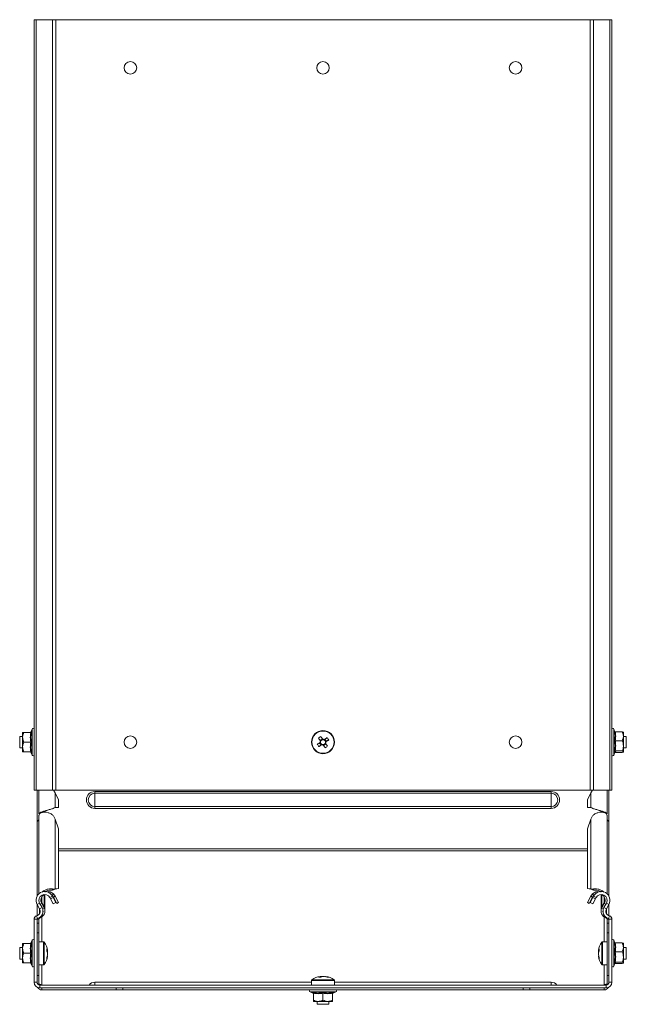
# Model space of a CAD drawing. Header units: millimetres. Extents: x -771 to 2233, y -1470 to 82.
# Tile 8 of 23: x -21 to 294, y -534 to -23. Entities that reach past the tile are written whole.
import ezdxf

# ---------------------------------------------------------------- set-up
doc = ezdxf.new("R2010")
doc.units = ezdxf.units.MM

msp = doc.modelspace()

# ---------------------------------------------------------------- linework, layer by layer
at = {"color": 7, "linetype": 'Continuous', "lineweight": 15}
for p, q in [((-13.91, -422.71), (-13.91, -22.71)), ((-13.91, -22.71), (-12.91, -22.71)), ((-12.91, -22.71), (-12.91, -422.71)), ((-12.91, -22.71), (-4.44, -22.71)), ((-4.44, -22.71), (-2.7, -22.71)), ((-2.7, -422.71), (-2.7, -22.71)), ((274.88, -22.71), (-2.7, -22.71)), ((274.88, -422.71), (274.88, -22.71)), ((274.88, -22.71), (276.62, -22.71)), ((276.62, -22.71), (285.09, -22.71)), ((285.09, -422.71), (285.09, -22.71)), ((285.09, -22.71), (286.09, -22.71)), ((286.09, -422.71), (286.09, -22.71)), ((-19.91, -392.71), (-19.91, -395.21)), ((-15.62, -392.71), (-19.31, -392.71)), ((-15.01, -390.98), (-15.55, -392.45)), ((-15.51, -392.47), (-15.52, -392.47)), ((287.69, -392.35), (287.19, -390.98)), ((287.81, -392.37), (291.49, -392.37)), ((292.09, -394.66), (292.09, -392.71)), ((-19.91, -394.71), (-21.41, -394.71)), ((-21.41, -394.71), (-21.41, -396.06)), ((-21.41, -396.06), (-21.41, -400.71)), ((-19.91, -395.21), (-19.91, -400.21)), ((-15.62, -397.71), (-19.31, -397.71)), ((134.35, -398.04), (135.15, -399.21)), ((135.76, -395.96), (134.59, -396.77)), ((136.42, -399.45), (137.59, -398.65)), ((137.83, -397.37), (137.03, -396.2)), ((287.81, -396.95), (291.49, -396.95)), ((292.09, -399.61), (292.09, -394.66)), ((293.59, -394.71), (292.09, -394.71)), ((293.59, -400.71), (293.59, -394.71)), ((-21.41, -400.71), (-19.91, -400.71)), ((-19.91, -402.71), (-19.91, -400.21)), ((-15.62, -402.71), (-19.31, -402.71)), ((-15.55, -402.96), (-15.01, -404.43)), ((-15.51, -402.95), (-15.52, -402.94)), ((287.19, -404.43), (287.71, -403.01)), ((287.69, -403.06), (287.81, -403.04)), ((287.7, -403.01), (287.7, -403.01)), ((287.81, -402.28), (291.49, -402.28)), ((287.81, -403.04), (291.49, -403.04)), ((292.09, -399.61), (292.09, -402.66)), ((292.09, -400.71), (293.59, -400.71)), ((-13.91, -422.71), (-12.91, -422.71)), ((-12.91, -422.71), (-7.64, -422.71)), ((-12.41, -438.67), (-12.41, -422.71)), ((-11.41, -422.71), (-11.41, -434.98)), ((-3.8, -422.71), (-7.64, -422.71)), ((-3.8, -422.71), (-2.7, -422.71)), ((-2.92, -424.01), (-3.8, -422.71)), ((-1.17, -427.71), (-2.92, -424.01)), ((274.88, -422.71), (-2.7, -422.71)), ((275.1, -424.01), (273.35, -427.71)), ((274.88, -422.71), (275.98, -422.71)), ((275.98, -422.71), (275.1, -424.01)), ((279.82, -422.71), (275.98, -422.71)), ((279.82, -422.71), (285.09, -422.71)), ((283.59, -434.98), (283.59, -422.71)), ((284.59, -438.67), (284.59, -422.71)), ((285.09, -422.71), (286.09, -422.71)), ((-1.17, -427.71), (-1.17, -431.62)), ((273.35, -427.71), (273.35, -431.62)), ((-8.3, -434.06), (-8.3, -433.51)), ((-6.83, -432.96), (-6.81, -432.96)), ((-2.92, -431.62), (-1.17, -431.62)), ((275.1, -431.62), (273.35, -431.62)), ((280.48, -433.51), (280.48, -434.06)), ((-12.11, -438.67), (-12.41, -438.67)), ((-12.41, -438.67), (-12.41, -439.13)), ((-12.41, -477.73), (-12.41, -439.13)), ((-11.41, -435.61), (-11.41, -476.44)), ((-2.92, -437.75), (-3.8, -436.02)), ((-1.17, -442.67), (-2.92, -437.75)), ((275.1, -437.75), (273.35, -442.67)), ((275.98, -436.02), (275.1, -437.75)), ((283.59, -476.44), (283.59, -435.61)), ((284.29, -438.67), (284.59, -438.67)), ((284.59, -438.67), (284.59, -439.13)), ((284.59, -477.73), (284.59, -439.13)), ((-1.17, -473.6), (-1.17, -442.67)), ((273.35, -473.6), (273.35, -442.67)), ((-4.49, -474.53), (-3.8, -474.01)), ((-4.49, -474.53), (-3.92, -474.29)), ((-3.95, -474.3), (-3.57, -474.16)), ((-3.8, -474.01), (-2.92, -473.91)), ((-3.8, -474.24), (-2.92, -473.91)), ((-3.8, -474.24), (-2.05, -473.93)), ((-2.92, -473.91), (-1.17, -473.6)), ((-1.17, -473.6), (-2.05, -473.93)), ((273.35, -473.6), (275.1, -473.91)), ((274.23, -473.93), (273.35, -473.6)), ((274.23, -473.93), (275.98, -474.24)), ((275.1, -473.91), (275.98, -474.01)), ((275.98, -474.24), (275.1, -473.91)), ((275.75, -474.16), (276.13, -474.3)), ((276.67, -474.53), (275.98, -474.01)), ((276.1, -474.29), (276.67, -474.53)), ((-11.41, -479.8), (-11.41, -479.71)), ((-8.3, -484.91), (-8.3, -476.8)), ((-5.43, -479), (-5.76, -478.38)), ((-5.43, -479), (-4.11, -478.3)), ((-4.02, -481.65), (-5.43, -479)), ((-5.01, -476.85), (-4.49, -477.25)), ((-4.49, -477.25), (-3.8, -476.52)), ((-4.49, -477.25), (-3.8, -478.15)), ((-4.11, -478.3), (-4.44, -477.68)), ((-4.11, -478.3), (-2.7, -480.94)), ((-3.8, -476.52), (-2.92, -477.68)), ((-3.8, -478.15), (-2.92, -477.68)), ((-3.8, -478.15), (-2.05, -481.41)), ((-2.92, -477.68), (-1.17, -480.94)), ((273.35, -480.94), (275.1, -477.68)), ((274.23, -481.41), (275.98, -478.15)), ((274.88, -480.94), (276.29, -478.3)), ((275.1, -477.68), (275.98, -476.52)), ((275.98, -478.15), (275.1, -477.68)), ((276.67, -477.25), (275.98, -476.52)), ((275.98, -478.15), (276.67, -477.25)), ((277.61, -479), (276.2, -481.65)), ((276.62, -477.68), (276.29, -478.3)), ((276.29, -478.3), (277.61, -479)), ((276.67, -477.25), (277.19, -476.85)), ((277.94, -478.38), (277.61, -479)), ((280.48, -476.8), (280.48, -484.91)), ((283.59, -479.71), (283.59, -479.8)), ((-12.41, -487.8), (-12.41, -481.86)), ((-12.38, -481.91), (-11.11, -484.3)), ((-11.06, -481.21), (-9.79, -483.59)), ((-8.71, -483.3), (-9.99, -480.83)), ((-8.71, -483.86), (-9.99, -481.48)), ((-8.96, -483.4), (-8.71, -483.3)), ((-2.7, -480.94), (-4.02, -481.65)), ((-1.17, -480.94), (-2.05, -481.41)), ((274.23, -481.41), (273.35, -480.94)), ((276.2, -481.65), (274.88, -480.94)), ((280.89, -483.3), (282.17, -480.83)), ((280.89, -483.86), (282.17, -481.48)), ((280.89, -483.3), (281.14, -483.4)), ((281.97, -483.59), (283.24, -481.21)), ((283.29, -484.3), (284.56, -481.91)), ((284.59, -487.8), (284.59, -481.86)), ((-13.91, -489.6), (-13.91, -522.3)), ((-12.41, -489.65), (-12.41, -489.57)), ((-12.41, -489.6), (-12.41, -522.3)), ((-11.41, -491.65), (-11.41, -489.65)), ((283.59, -491.65), (283.59, -489.65)), ((284.59, -489.57), (284.59, -489.65)), ((284.59, -522.3), (284.59, -489.6)), ((286.09, -522.3), (286.09, -489.6)), ((-12.41, -491.65), (-11.41, -491.65)), ((-11.41, -491.65), (-11.41, -496.65)), ((283.59, -491.65), (284.59, -491.65)), ((283.59, -496.65), (283.59, -491.65)), ((-15.01, -500.57), (-15.55, -502.04)), ((-11.41, -518.8), (-11.41, -496.65)), ((283.59, -518.8), (283.59, -496.65)), ((287.69, -501.94), (287.19, -500.57)), ((-19.91, -504.3), (-21.41, -504.3)), ((-21.41, -504.3), (-21.41, -505.65)), ((-21.41, -505.65), (-21.41, -510.3)), ((-19.91, -502.3), (-19.91, -504.8)), ((-19.91, -504.8), (-19.91, -509.8)), ((-15.62, -502.3), (-19.31, -502.3)), ((-15.51, -502.06), (-15.52, -502.06)), ((-9.08, -501.3), (-11.41, -501.3)), ((-6.92, -505.97), (-6.92, -505.78)), ((279.11, -505.95), (279.11, -505.78)), ((283.59, -501.3), (281.27, -501.3)), ((287.81, -501.96), (291.49, -501.96)), ((292.09, -504.25), (292.09, -502.3)), ((292.09, -509.2), (292.09, -504.25)), ((293.59, -504.3), (292.09, -504.3)), ((293.59, -510.3), (293.59, -504.3)), ((-21.41, -510.3), (-19.91, -510.3)), ((-19.91, -512.3), (-19.91, -509.8)), ((-15.62, -507.3), (-19.31, -507.3)), ((-6.92, -507.16), (-6.92, -506.56)), ((-6.92, -507.16), (-6.92, -508.03)), ((-6.92, -508.62), (-6.92, -508.81)), ((279.11, -506.59), (279.11, -507.13)), ((279.11, -508), (279.11, -507.13)), ((287.81, -506.54), (291.49, -506.54)), ((292.09, -509.2), (292.09, -512.25)), ((292.09, -510.3), (293.59, -510.3)), ((-15.62, -512.3), (-19.31, -512.3)), ((-15.55, -512.55), (-15.01, -514.02)), ((-15.51, -512.53), (-15.52, -512.53)), ((-11.41, -513.3), (-9.08, -513.3)), ((281.27, -513.3), (283.59, -513.3)), ((287.19, -514.02), (287.71, -512.6)), ((287.69, -512.65), (287.81, -512.63)), ((287.7, -512.6), (287.7, -512.6)), ((287.81, -511.87), (291.49, -511.87)), ((287.81, -512.63), (291.49, -512.63)), ((-11.41, -518.8), (-11.41, -523.71)), ((134.76, -519.31), (134.58, -519.31)), ((135.95, -519.31), (135.36, -519.31)), ((135.95, -519.31), (136.82, -519.31)), ((137.42, -519.31), (137.6, -519.31)), ((283.59, -523.71), (283.59, -518.8)), ((-10.91, -523.8), (283.09, -523.8)), ((-10.91, -525.3), (283.09, -525.3)), ((-9.77, -523.8), (-9.91, -523.76)), ((-9.91, -526.3), (-9.91, -525.3)), ((-9.91, -526.3), (28.63, -526.3)), ((130.09, -522.3), (17.59, -522.3)), ((32.16, -526.3), (28.63, -526.3)), ((32.16, -526.3), (240.02, -526.3)), ((130.09, -521.47), (130.09, -523.8)), ((142.09, -523.8), (142.09, -521.47)), ((254.59, -522.3), (142.09, -522.3)), ((243.56, -526.3), (240.02, -526.3)), ((243.56, -526.3), (282.09, -526.3)), ((282.09, -523.76), (281.95, -523.8)), ((282.09, -526.3), (282.09, -525.3)), ((129.36, -527.4), (130.84, -527.93)), ((130.85, -527.89), (130.85, -527.91)), ((131.09, -528.01), (131.09, -531.7)), ((136.09, -528.01), (136.09, -531.7)), ((141.09, -528.01), (141.09, -531.7)), ((141.33, -527.89), (141.33, -527.91)), ((141.34, -527.93), (142.82, -527.4)), ((131.09, -532.3), (133.59, -532.3)), ((133.09, -532.3), (133.09, -533.8)), ((133.09, -533.8), (134.45, -533.8)), ((133.59, -532.3), (138.59, -532.3)), ((134.45, -533.8), (139.09, -533.8)), ((141.09, -532.3), (138.59, -532.3)), ((139.09, -533.8), (139.09, -532.3))]:
    msp.add_line(p, q, dxfattribs=at)
at = {"color": 7, "linetype": 'Continuous', "lineweight": 0}
for p, q in [((-4.44, -422.71), (-4.44, -22.71)), ((276.62, -422.71), (276.62, -22.71)), ((-15.01, -404.43), (-15.01, -390.98)), ((287.19, -390.98), (287.19, -400.27)), ((287.19, -400.27), (287.19, -404.43)), ((-2.92, -424.01), (-2.92, -431.62)), ((17.59, -424.27), (17.59, -423.34)), ((17.59, -423.34), (254.59, -423.34)), ((254.59, -424.27), (254.59, -423.34)), ((275.1, -424.01), (275.1, -431.62)), ((17.59, -431.14), (17.59, -424.27)), ((17.59, -424.27), (254.59, -424.27)), ((254.59, -431.14), (254.59, -424.27)), ((-8.71, -433.69), (-8.71, -434.09)), ((17.59, -431.14), (254.59, -431.14)), ((17.59, -432.07), (17.59, -431.14)), ((17.59, -432.07), (254.59, -432.07)), ((254.59, -432.07), (254.59, -431.14)), ((280.89, -433.69), (280.89, -434.09)), ((-2.92, -473.91), (-2.92, -437.75)), ((275.1, -473.91), (275.1, -437.75)), ((273.35, -453.08), (-1.17, -453.08)), ((273.35, -454.14), (-1.17, -454.14)), ((-9.99, -480.83), (-9.99, -478.15)), ((-8.71, -483.3), (-8.71, -476.81)), ((-4.44, -477.68), (-5.76, -478.38)), ((277.94, -478.38), (276.62, -477.68)), ((280.89, -483.3), (280.89, -476.81)), ((282.17, -480.83), (282.17, -478.15)), ((-11.06, -481.21), (-12.38, -481.91)), ((-11.11, -484.3), (-9.79, -483.59)), ((-11.11, -486.64), (-11.11, -484.3)), ((-10.71, -481.86), (-9.99, -481.48)), ((-9.5, -484.28), (-8.71, -483.86)), ((281.68, -484.28), (280.89, -483.86)), ((281.97, -483.59), (283.29, -484.3)), ((282.89, -481.86), (282.17, -481.48)), ((284.56, -481.91), (283.24, -481.21)), ((283.29, -486.64), (283.29, -484.3)), ((-12.41, -489.6), (-13.91, -489.6)), ((-12.19, -489.31), (-12.61, -487.87)), ((-12.41, -489.65), (-11.41, -489.65)), ((-10.89, -488.66), (-10.83, -488.88)), ((-9.91, -488.46), (-9.91, -501.3)), ((282.09, -488.46), (282.09, -501.3)), ((283.08, -488.66), (283.01, -488.88)), ((284.59, -489.65), (283.59, -489.65)), ((284.37, -489.31), (284.8, -487.87)), ((286.09, -489.6), (284.59, -489.6)), ((-15.01, -514.02), (-15.01, -500.57)), ((-11.41, -496.65), (-12.41, -496.65)), ((284.59, -496.65), (283.59, -496.65)), ((287.19, -500.57), (287.19, -509.86)), ((-9.08, -501.3), (-9.08, -504.01)), ((-9.08, -504.01), (-9.08, -513.3)), ((-8.64, -501.52), (-8.64, -504.14)), ((-8.64, -504.14), (-8.64, -513.07)), ((280.82, -513.07), (280.82, -501.52)), ((281.27, -513.3), (281.27, -501.3)), ((287.19, -509.86), (287.19, -514.02)), ((-9.91, -513.3), (-9.91, -523.76)), ((282.09, -513.3), (282.09, -523.76)), ((-12.41, -518.8), (-11.41, -518.8)), ((130.32, -521.03), (132.93, -521.03)), ((132.93, -521.03), (141.86, -521.03)), ((283.59, -518.8), (284.59, -518.8)), ((-13.91, -522.3), (-12.41, -522.3)), ((-10.91, -523.8), (-10.91, -525.3)), ((17.59, -522.3), (17.59, -523.8)), ((28.63, -526.3), (28.63, -525.3)), ((32.16, -525.3), (32.16, -526.3)), ((130.09, -521.47), (132.81, -521.47)), ((132.81, -521.47), (142.09, -521.47)), ((240.02, -526.3), (240.02, -525.3)), ((243.56, -525.3), (243.56, -526.3)), ((254.59, -522.3), (254.59, -523.8)), ((283.09, -525.3), (283.09, -523.8)), ((284.59, -522.3), (286.09, -522.3)), ((142.82, -527.4), (129.36, -527.4))]:
    msp.add_line(p, q, dxfattribs=at)
at = {"color": 7, "linetype": 'Continuous', "lineweight": 15, "flags": 128}
for points in [[(134.59, -397.88), (134.4, -398), (134.22, -398.13), (134.04, -398.25), (133.85, -398.38), (133.67, -398.5), (133.49, -398.62), (133.32, -398.75), (133.14, -398.87)], [(133.76, -395.55), (133.88, -395.73), (134, -395.91), (134.12, -396.09), (134.25, -396.27), (134.37, -396.45), (134.5, -396.64), (134.62, -396.82), (134.75, -397)], [(135.92, -396.2), (135.79, -396.02), (135.67, -395.83), (135.54, -395.65), (135.42, -395.47), (135.3, -395.29), (135.17, -395.11), (135.05, -394.93), (134.93, -394.75)], [(138.24, -395.37), (138.06, -395.49), (137.89, -395.62), (137.71, -395.74), (137.52, -395.86), (137.34, -395.99), (137.16, -396.11), (136.98, -396.24), (136.79, -396.36)], [(138.42, -399.86), (138.3, -399.68), (138.18, -399.5), (138.06, -399.32), (137.93, -399.14), (137.81, -398.96), (137.68, -398.78), (137.56, -398.59), (137.43, -398.41)], [(137.6, -397.54), (137.78, -397.41), (137.96, -397.28), (138.15, -397.16), (138.33, -397.04), (138.51, -396.91), (138.69, -396.79), (138.87, -396.67), (139.04, -396.54)], [(133.94, -400.04), (134.12, -399.92), (134.3, -399.79), (134.48, -399.67), (134.66, -399.55), (134.84, -399.42), (135.02, -399.3), (135.2, -399.17), (135.39, -399.05)], [(136.26, -399.21), (136.39, -399.39), (136.51, -399.58), (136.64, -399.76), (136.76, -399.94), (136.88, -400.12), (137.01, -400.3), (137.13, -400.48), (137.25, -400.66)]]:
    msp.add_lwpolyline(points, dxfattribs=at)
at = {"color": 7, "linetype": 'Continuous', "lineweight": 15}
for centre, radius in [((36.09, -47.71), 3.25), ((136.09, -47.71), 3.25), ((236.09, -47.71), 3.25), ((136.09, -397.71), 6), ((36.09, -397.71), 3.25), ((236.09, -397.71), 3.25)]:
    msp.add_circle(centre, radius, dxfattribs=at)
at = {"color": 7, "linetype": 'Continuous', "lineweight": 0}
msp.add_circle((136.09, -397.71), 5.77, dxfattribs=at)
at = {"color": 7, "linetype": 'Continuous', "lineweight": 15}
for centre, radius, start, end in [((-15.89, -392.35), 0.36, 277.1767, 342.3238), ((-14.48, -391.17), 0.567, 0, 160), ((286.66, -391.17), 0.567, 20, 180), ((146.84, -413.41), 22.14, 122.5568, 126.2322), ((136.09, -397.71), 1.51, 152.353, 186.4352), ((136.09, -397.71), 1.28, 158.0684, 180.7198), ((136.09, -397.71), 1.28, 180.7198, 248.0684), ((136.09, -397.71), 1.28, 90.7198, 158.0684), ((136.09, -397.71), 1.51, 62.353, 96.4352), ((136.09, -397.71), 1.28, 68.0684, 90.7198), ((136.09, -397.71), 1.28, 270.7198, 338.0684), ((136.09, -397.71), 1.28, 0.7198, 68.0684), ((136.09, -397.71), 1.28, 338.0684, 0.7198), ((136.09, -397.71), 1.51, 332.353, 6.4352), ((120.38, -408.46), 22.14, 32.5562, 36.2318), ((-15.89, -403.07), 0.36, 18.074, 82.8557), ((151.79, -386.96), 22.13, 212.5559, 216.2323), ((136.09, -397.71), 1.51, 242.353, 276.4352), ((136.09, -397.71), 1.28, 248.0684, 270.7198), ((125.34, -382), 22.13, 302.5557, 306.2322), ((-14.48, -404.24), 0.567, 200, 0), ((286.66, -404.24), 0.567, 180, 340), ((-8.41, -479.8), 4.5, 28.0725, 208.0725), ((-6.89, -479.81), 4.52, 46.7922, 99.5057), ((279.08, -479.81), 4.52, 80.4943, 133.2078), ((280.59, -479.8), 4.5, 331.9275, 151.9275), ((-8.41, -479.8), 3, 28.0725, 208.0725), ((-6.89, -479.81), 3.51, 121.1651, 208.2406), ((280.59, -479.8), 3, 331.9275, 151.9275), ((279.08, -479.81), 3.52, 331.7594, 58.8349), ((-13.32, -485.47), 2.5, 286.2863, 28.0725), ((-13.32, -485.47), 4, 286.2863, 28.0725), ((-11.8, -485.51), 3.5, 286.0302, 28.2406), ((-11.8, -485.51), 2.5, 346.9655, 9.9615), ((283.98, -485.51), 3.5, 151.7594, 253.9698), ((283.98, -485.51), 2.5, 170.0385, 193.0345), ((285.5, -485.47), 4, 151.9275, 253.7137), ((285.5, -485.47), 2.5, 151.9275, 253.7137), ((-12.11, -489.6), 1.8, 106.2863, 180), ((-12.11, -489.6), 0.3, 106.2863, 180), ((-10.61, -489.65), 0.8, 106.0302, 180), ((282.79, -489.65), 0.8, 0, 73.9698), ((284.29, -489.6), 0.3, 0, 73.7137), ((284.29, -489.6), 1.8, 0, 73.7137), ((-14.48, -500.76), 0.567, 0, 160), ((286.66, -500.76), 0.567, 20, 180), ((-15.89, -501.94), 0.36, 277.1757, 342.3249), ((-9.08, -501.84), 0.54, 35.2515, 90), ((-16.81, -507.3), 10, 8.7103, 35.2515), ((-10.35, -506.84), 3.53, 14.2289, 31.1613), ((-15.05, -505.6), 7.74, 355.5979, 4.4021), ((-13.98, -507.71), 7.15, 9.1982, 14.064), ((288.99, -507.3), 10, 144.7485, 171.2897), ((282.71, -506.84), 3.72, 149.6811, 166.2316), ((285.95, -507.72), 6.94, 165.2889, 170.6774), ((287.01, -505.55), 7.53, 175.5364, 184.4636), ((281.27, -501.84), 0.54, 90, 144.7485), ((-16.81, -507.3), 10, 324.7485, 351.2897), ((-10.35, -508.03), 3.53, 14.2292, 31.1611), ((-14.05, -506.87), 7.22, 338.6651, 350.7715), ((-14.05, -507.65), 7.22, 338.6652, 350.7714), ((-10.61, -509.88), 3.31, 353.2661, 6.7339), ((282.71, -508.01), 3.72, 149.681, 166.2314), ((286.05, -506.85), 7.04, 189.3642, 201.6214), ((286.05, -507.65), 7.04, 189.3642, 201.6215), ((288.99, -507.3), 10, 188.7103, 215.2515), ((283.02, -509.85), 3.53, 173.4828, 186.5172), ((-15.89, -512.65), 0.36, 18.0729, 82.8567), ((-14.48, -513.83), 0.567, 200, 0), ((-9.08, -512.76), 0.54, 270, 324.7485), ((281.27, -512.76), 0.54, 215.2515, 270), ((286.66, -513.83), 0.567, 180, 340), ((130.63, -521.47), 0.54, 125.2515, 180), ((136.09, -529.2), 10, 98.7103, 125.2515), ((135.63, -522.74), 3.53, 104.2283, 121.1604), ((134.4, -527.44), 7.75, 85.6005, 94.3995), ((136.5, -526.34), 7.13, 99.1896, 104.0729), ((136.82, -522.73), 3.53, 104.2282, 121.1608), ((135.66, -526.44), 7.22, 68.6655, 80.772), ((136.44, -526.44), 7.22, 68.6656, 80.7721), ((136.09, -529.2), 10, 54.7485, 81.2897), ((138.68, -523), 3.31, 83.2699, 96.7301), ((141.55, -521.47), 0.54, 0, 54.7485), ((-10.91, -522.3), 3, 180, 270), ((-10.91, -522.3), 1.5, 180, 270), ((-9.91, -523.8), 2.5, 210.5102, 270), ((17.59, -525.97), 3.68, 90, 143.6868), ((129.56, -526.86), 0.567, 90, 250), ((142.62, -526.86), 0.567, 290, 90), ((254.59, -525.97), 3.68, 36.3132, 90), ((282.09, -523.8), 2.5, 270, 329.4898), ((283.09, -522.3), 3, 270, 0), ((283.09, -522.3), 1.5, 270, 0), ((130.73, -528.27), 0.36, 7.1748, 72.3286), ((141.45, -528.27), 0.36, 108.0689, 172.8533)]:
    msp.add_arc(centre, radius, start, end, dxfattribs=at)
at = {"color": 7, "linetype": 'Continuous', "lineweight": 0}
for centre, radius, start, end in [((17.59, -427.71), 4.37, 90, 270), ((254.59, -427.71), 4.37, 270, 90), ((17.59, -427.71), 3.43, 90, 270), ((254.59, -427.71), 3.43, 270, 90)]:
    msp.add_arc(centre, radius, start, end, dxfattribs=at)
at = {"color": 7, "linetype": 'Continuous', "lineweight": 15}
for points, knots in [([(-19.31, -392.71), (-19.59, -393.44), (-19.89, -394.26), (-19.91, -395.12), (-19.91, -395.21)], [0, 0, 0, 0, 0.89604, 1, 1, 1, 1]), ([(-19.91, -392.71), (-19.91, -392.71), (-19.89, -392.71), (-19.62, -392.71), (-19.32, -392.71), (-19.31, -392.71)], [0, 0, 0, 0, 0.148484, 0.965573, 1, 1, 1, 1]), ([(-15.25, -392.45), (-15.25, -392.45), (-15.27, -392.49), (-15.31, -392.56), (-15.4, -392.64), (-15.51, -392.69), (-15.59, -392.7), (-15.62, -392.71)], [0, 0, 0, 0, 0.007902, 0.267527, 0.528608, 0.763819, 1, 1, 1, 1]), ([(287.81, -392.37), (287.77, -392.37), (287.69, -392.36), (287.58, -392.3), (287.49, -392.21), (287.45, -392.14), (287.43, -392.1), (287.43, -392.1)], [0, 0, 0, 0, 0.236192, 0.471409, 0.732483, 0.992093, 1, 1, 1, 1]), ([(292.09, -394.66), (292.01, -394.03), (291.91, -393.25), (291.56, -392.51), (291.49, -392.37)], [0, 0, 0, 0, 0.801463, 1, 1, 1, 1]), ([(291.49, -392.37), (291.77, -392.48), (292.08, -392.61), (292.09, -392.74), (292.09, -392.75)], [0, 0, 0, 0, 0.896037, 1, 1, 1, 1]), ([(-19.91, -395.21), (-19.83, -395.89), (-19.73, -396.75), (-19.38, -397.55), (-19.31, -397.71)], [0, 0, 0, 0, 0.801466, 1, 1, 1, 1]), ([(-19.31, -397.71), (-19.59, -398.44), (-19.89, -399.26), (-19.91, -400.12), (-19.91, -400.21)], [0, 0, 0, 0, 0.896035, 1, 1, 1, 1]), ([(-15.25, -397.71), (-15.25, -397.71), (-15.27, -397.71), (-15.31, -397.71), (-15.4, -397.71), (-15.51, -397.71), (-15.59, -397.71), (-15.62, -397.71)], [0, 0, 0, 0, 0.007904, 0.267535, 0.528613, 0.763821, 1, 1, 1, 1]), ([(287.81, -396.95), (287.77, -396.95), (287.69, -396.95), (287.58, -396.94), (287.49, -396.92), (287.45, -396.91), (287.43, -396.91), (287.43, -396.91)], [0, 0, 0, 0, 0.236184, 0.471393, 0.73247, 0.992085, 1, 1, 1, 1]), ([(291.49, -396.95), (291.77, -396.27), (292.08, -395.52), (292.09, -394.74), (292.09, -394.66)], [0, 0, 0, 0, 0.896038, 1, 1, 1, 1]), ([(291.49, -396.95), (291.58, -397.17), (291.93, -398.03), (292.02, -398.94), (292.09, -399.61)], [0, 0, 0, 0, 0.263255, 1, 1, 1, 1]), ([(-19.91, -400.21), (-19.83, -400.89), (-19.73, -401.75), (-19.38, -402.55), (-19.31, -402.71)], [0, 0, 0, 0, 0.801462, 1, 1, 1, 1]), ([(-19.91, -402.71), (-19.91, -402.71), (-19.89, -402.71), (-19.62, -402.71), (-19.32, -402.71), (-19.31, -402.71)], [0, 0, 0, 0, 0.148484, 0.965573, 1, 1, 1, 1]), ([(-15.62, -402.71), (-15.59, -402.71), (-15.51, -402.72), (-15.4, -402.77), (-15.31, -402.85), (-15.27, -402.92), (-15.25, -402.96), (-15.25, -402.96)], [0, 0, 0, 0, 0.236181, 0.471391, 0.732472, 0.992074, 1, 1, 1, 1]), ([(287.81, -402.28), (287.77, -402.29), (287.69, -402.29), (287.58, -402.34), (287.49, -402.42), (287.45, -402.48), (287.43, -402.51), (287.43, -402.51)], [0, 0, 0, 0, 0.236181, 0.471401, 0.73247, 0.992089, 1, 1, 1, 1]), ([(292.09, -399.61), (292.09, -399.75), (292.07, -400.63), (291.8, -401.53), (291.5, -402.25), (291.49, -402.28)], [0, 0, 0, 0, 0.148486, 0.965569, 1, 1, 1, 1]), ([(292.09, -402.66), (292.01, -402.56), (291.91, -402.43), (291.56, -402.31), (291.49, -402.28)], [0, 0, 0, 0, 0.80146, 1, 1, 1, 1]), ([(291.49, -403.04), (291.77, -402.93), (292.08, -402.81), (292.09, -402.68), (292.09, -402.66)], [0, 0, 0, 0, 0.896036, 1, 1, 1, 1]), ([(-3.8, -436.02), (-4.23, -435.65), (-5.07, -434.92), (-6.67, -434.26), (-8.27, -433.99), (-9.71, -434.1), (-10.77, -434.53), (-11.37, -435.09), (-11.35, -435.47), (-11.34, -435.61)], [0, 0, 0, 0, 0.15149, 0.30298, 0.454467, 0.605957, 0.757444, 0.908934, 1, 1, 1, 1]), ([(-11.34, -434.98), (-11.33, -434.85), (-11.31, -434.56), (-10.47, -434.11), (-9.09, -433.61), (-7.35, -433.11), (-5.57, -432.62), (-3.93, -432.12), (-3.26, -431.79), (-2.92, -431.62)], [0, 0, 0, 0, 0.110593, 0.258827, 0.407063, 0.555296, 0.703531, 0.851765, 1, 1, 1, 1]), ([(-9.7, -434.18), (-9.67, -434.15), (-9.44, -433.97), (-8.57, -433.61), (-7.57, -433.23), (-6.97, -433.02), (-6.84, -432.97)], [0, 0, 0, 0, 0.0552806, 0.4662663, 0.8772447, 1, 1, 1, 1]), ([(275.1, -431.62), (275.44, -431.79), (276.12, -432.12), (277.75, -432.62), (279.54, -433.11), (281.27, -433.61), (282.65, -434.11), (283.49, -434.56), (283.51, -434.85), (283.53, -434.98)], [0, 0, 0, 0, 0.148235, 0.296469, 0.444704, 0.592939, 0.741173, 0.889407, 1, 1, 1, 1]), ([(283.52, -435.61), (283.53, -435.47), (283.55, -435.09), (282.96, -434.53), (281.89, -434.1), (280.45, -433.99), (278.85, -434.26), (277.26, -434.92), (276.41, -435.65), (275.98, -436.02)], [0, 0, 0, 0, 0.091066, 0.242555, 0.394044, 0.545533, 0.697022, 0.848511, 1, 1, 1, 1]), ([(279.02, -432.97), (279.16, -433.02), (279.75, -433.23), (280.75, -433.61), (281.62, -433.97), (281.86, -434.15), (281.88, -434.18)], [0, 0, 0, 0, 0.1214442, 0.5330413, 0.944637, 1, 1, 1, 1]), ([(-12.41, -438.67), (-12.39, -438.62), (-12.36, -438.54), (-12.07, -438.4), (-11.74, -438.3), (-11.48, -438.23), (-11.41, -438.22)], [0, 0, 0, 0, 0.292328, 0.584654, 0.876977, 1, 1, 1, 1]), ([(-11.41, -438.43), (-11.48, -438.43), (-11.74, -438.45), (-12.07, -438.6), (-12.36, -438.84), (-12.39, -439.03), (-12.41, -439.13)], [0, 0, 0, 0, 0.123018, 0.415347, 0.707672, 1, 1, 1, 1]), ([(283.59, -438.22), (283.67, -438.23), (283.92, -438.3), (284.25, -438.4), (284.54, -438.54), (284.57, -438.62), (284.59, -438.67)], [0, 0, 0, 0, 0.123022, 0.415344, 0.707674, 1, 1, 1, 1]), ([(284.59, -439.13), (284.57, -439.03), (284.54, -438.84), (284.25, -438.6), (283.92, -438.45), (283.67, -438.43), (283.59, -438.43)], [0, 0, 0, 0, 0.292326, 0.584655, 0.876984, 1, 1, 1, 1]), ([(-9.76, -475.6), (-9.72, -475.55), (-9.33, -475.09), (-8.24, -474.49), (-6.68, -473.91), (-5.07, -473.74), (-4.23, -473.92), (-3.8, -474.01)], [0, 0, 0, 0, 0.026056, 0.269543, 0.513027, 0.756513, 1, 1, 1, 1]), ([(-8.3, -475.47), (-8.18, -475.38), (-7.7, -475.01), (-6.71, -474.65), (-5.48, -474.4), (-4.82, -474.49), (-4.49, -474.53)], [0, 0, 0, 0, 0.09769, 0.398457, 0.699229, 1, 1, 1, 1]), ([(275.98, -474.01), (276.41, -473.92), (277.25, -473.74), (278.86, -473.91), (280.42, -474.49), (281.51, -475.09), (281.9, -475.55), (281.93, -475.59)], [0, 0, 0, 0, 0.2438661, 0.4877333, 0.7316001, 0.9754669, 1, 1, 1, 1]), ([(276.67, -474.53), (277, -474.49), (277.66, -474.4), (278.89, -474.65), (279.89, -475.01), (280.36, -475.38), (280.48, -475.47)], [0, 0, 0, 0, 0.300771, 0.601541, 0.902312, 1, 1, 1, 1]), ([(-8.31, -484.9), (-8.31, -484.85), (-8.28, -484.55), (-8.4, -484), (-8.61, -483.53), (-8.71, -483.3)], [0, 0, 0, 0, 0.09502, 0.547506, 1, 1, 1, 1]), ([(280.89, -483.3), (280.79, -483.53), (280.58, -484), (280.46, -484.55), (280.49, -484.85), (280.49, -484.9)], [0, 0, 0, 0, 0.452491, 0.904979, 1, 1, 1, 1]), ([(-19.31, -502.3), (-19.59, -503.03), (-19.89, -503.85), (-19.91, -504.71), (-19.91, -504.8)], [0, 0, 0, 0, 0.896038, 1, 1, 1, 1]), ([(-19.91, -502.3), (-19.91, -502.3), (-19.89, -502.3), (-19.62, -502.3), (-19.32, -502.3), (-19.31, -502.3)], [0, 0, 0, 0, 0.148484, 0.965573, 1, 1, 1, 1]), ([(-19.91, -504.8), (-19.83, -505.48), (-19.73, -506.34), (-19.38, -507.14), (-19.31, -507.3)], [0, 0, 0, 0, 0.8014638, 1, 1, 1, 1]), ([(-15.25, -502.04), (-15.25, -502.04), (-15.27, -502.08), (-15.31, -502.15), (-15.4, -502.23), (-15.51, -502.28), (-15.59, -502.29), (-15.62, -502.3)], [0, 0, 0, 0, 0.007914, 0.267529, 0.528618, 0.76382, 1, 1, 1, 1]), ([(-7.33, -505.99), (-7.32, -505.99), (-7.18, -505.98), (-7.05, -505.97), (-6.92, -505.97)], [0, 0, 0, 0, 0.060153, 1, 1, 1, 1]), ([(279.11, -505.95), (279.23, -505.96), (279.4, -505.97), (279.57, -505.97), (279.62, -505.98)], [0, 0, 0, 0, 0.738991, 1, 1, 1, 1]), ([(287.81, -501.96), (287.77, -501.95), (287.69, -501.95), (287.58, -501.89), (287.49, -501.8), (287.45, -501.73), (287.43, -501.69), (287.43, -501.69)], [0, 0, 0, 0, 0.236185, 0.471401, 0.732458, 0.992088, 1, 1, 1, 1]), ([(292.09, -504.25), (292.01, -503.62), (291.91, -502.84), (291.56, -502.1), (291.49, -501.96)], [0, 0, 0, 0, 0.801463, 1, 1, 1, 1]), ([(291.49, -501.96), (291.77, -502.07), (292.08, -502.2), (292.09, -502.32), (292.09, -502.34)], [0, 0, 0, 0, 0.896039, 1, 1, 1, 1]), ([(291.49, -506.54), (291.77, -505.86), (292.08, -505.11), (292.09, -504.33), (292.09, -504.25)], [0, 0, 0, 0, 0.896036, 1, 1, 1, 1]), ([(-19.31, -507.3), (-19.59, -508.03), (-19.89, -508.85), (-19.91, -509.71), (-19.91, -509.8)], [0, 0, 0, 0, 0.896036, 1, 1, 1, 1]), ([(-19.91, -509.8), (-19.83, -510.48), (-19.73, -511.34), (-19.38, -512.14), (-19.31, -512.3)], [0, 0, 0, 0, 0.8014638, 1, 1, 1, 1]), ([(-15.25, -507.3), (-15.25, -507.3), (-15.27, -507.3), (-15.31, -507.3), (-15.4, -507.3), (-15.51, -507.3), (-15.59, -507.3), (-15.62, -507.3)], [0, 0, 0, 0, 0.007904, 0.267526, 0.528608, 0.763812, 1, 1, 1, 1]), ([(287.81, -506.54), (287.77, -506.54), (287.69, -506.53), (287.58, -506.53), (287.49, -506.51), (287.45, -506.5), (287.43, -506.5), (287.43, -506.5)], [0, 0, 0, 0, 0.236186, 0.47139, 0.73248, 0.992085, 1, 1, 1, 1]), ([(291.49, -506.54), (291.58, -506.76), (291.93, -507.62), (292.02, -508.53), (292.09, -509.2)], [0, 0, 0, 0, 0.263255, 1, 1, 1, 1]), ([(292.09, -509.2), (292.09, -509.34), (292.07, -510.22), (291.8, -511.12), (291.5, -511.84), (291.49, -511.87)], [0, 0, 0, 0, 0.148485, 0.965571, 1, 1, 1, 1]), ([(-19.91, -512.3), (-19.91, -512.3), (-19.89, -512.3), (-19.62, -512.3), (-19.32, -512.3), (-19.31, -512.3)], [0, 0, 0, 0, 0.148484, 0.965573, 1, 1, 1, 1]), ([(-15.62, -512.3), (-15.59, -512.3), (-15.51, -512.31), (-15.4, -512.36), (-15.31, -512.44), (-15.27, -512.51), (-15.25, -512.55), (-15.25, -512.55)], [0, 0, 0, 0, 0.236176, 0.471383, 0.732471, 0.992074, 1, 1, 1, 1]), ([(287.81, -511.87), (287.77, -511.88), (287.69, -511.88), (287.58, -511.93), (287.49, -512.01), (287.45, -512.07), (287.43, -512.1), (287.43, -512.1)], [0, 0, 0, 0, 0.236188, 0.471398, 0.732474, 0.992089, 1, 1, 1, 1]), ([(292.09, -512.25), (292.01, -512.15), (291.91, -512.02), (291.56, -511.9), (291.49, -511.87)], [0, 0, 0, 0, 0.8014623, 1, 1, 1, 1]), ([(291.49, -512.63), (291.77, -512.52), (292.08, -512.39), (292.09, -512.27), (292.09, -512.25)], [0, 0, 0, 0, 0.896034, 1, 1, 1, 1]), ([(134.78, -519.71), (134.78, -519.7), (134.78, -519.57), (134.77, -519.44), (134.76, -519.31)], [0, 0, 0, 0, 0.060118, 1, 1, 1, 1]), ([(-9.91, -523.76), (-10.03, -523.72), (-10.27, -523.66), (-10.6, -523.55), (-10.88, -523.44), (-11.09, -523.36), (-11.18, -523.34), (-11.23, -523.33)], [0, 0, 0, 0, 0.228266, 0.434164, 0.624473, 0.807677, 1, 1, 1, 1]), ([(283.49, -523.34), (283.47, -523.33), (283.42, -523.32), (283.27, -523.37), (283.04, -523.44), (282.76, -523.54), (282.44, -523.66), (282.21, -523.72), (282.09, -523.76)], [0, 0, 0, 0, 0.129474, 0.315466, 0.487384, 0.640028, 0.808773, 1, 1, 1, 1]), ([(130.84, -527.64), (130.84, -527.64), (130.87, -527.65), (130.94, -527.69), (131.02, -527.78), (131.08, -527.89), (131.09, -527.97), (131.09, -528.01)], [0, 0, 0, 0, 0.007917, 0.267554, 0.528617, 0.76382, 1, 1, 1, 1]), ([(136.09, -527.64), (136.09, -527.64), (136.09, -527.65), (136.09, -527.69), (136.09, -527.78), (136.09, -527.89), (136.09, -527.97), (136.09, -528.01)], [0, 0, 0, 0, 0.007937, 0.267536, 0.528619, 0.763827, 1, 1, 1, 1]), ([(141.09, -528.01), (141.09, -527.97), (141.1, -527.89), (141.16, -527.78), (141.24, -527.69), (141.31, -527.65), (141.34, -527.64), (141.34, -527.64)], [0, 0, 0, 0, 0.23618, 0.471392, 0.732467, 0.992095, 1, 1, 1, 1]), ([(131.09, -531.7), (131.83, -531.97), (132.65, -532.28), (133.5, -532.29), (133.59, -532.3)], [0, 0, 0, 0, 0.896038, 1, 1, 1, 1]), ([(131.09, -532.3), (131.09, -532.29), (131.09, -532.27), (131.09, -532.01), (131.09, -531.71), (131.09, -531.7)], [0, 0, 0, 0, 0.148485, 0.96557, 1, 1, 1, 1]), ([(133.59, -532.3), (134.28, -532.21), (135.13, -532.11), (135.93, -531.76), (136.09, -531.7)], [0, 0, 0, 0, 0.801463, 1, 1, 1, 1]), ([(136.09, -531.7), (136.83, -531.97), (137.65, -532.28), (138.5, -532.29), (138.59, -532.3)], [0, 0, 0, 0, 0.896038, 1, 1, 1, 1]), ([(138.59, -532.3), (139.28, -532.21), (140.13, -532.11), (140.93, -531.76), (141.09, -531.7)], [0, 0, 0, 0, 0.801461, 1, 1, 1, 1]), ([(141.09, -532.3), (141.09, -532.29), (141.09, -532.27), (141.09, -532.01), (141.09, -531.71), (141.09, -531.7)], [0, 0, 0, 0, 0.148485, 0.96557, 1, 1, 1, 1])]:
    msp.add_open_spline(points, degree=3, knots=knots, dxfattribs=at)
at = {"color": 7, "linetype": 'Continuous', "lineweight": 0}
for points, knots in [([(-15.62, -397.71), (-15.76, -396.89), (-16.02, -395.22), (-15.76, -393.55), (-15.62, -392.71)], [0, 0, 0, 0, 0.492148, 1, 1, 1, 1]), ([(-15.25, -392.45), (-15.29, -392.66), (-15.5, -393.69), (-15.65, -395.47), (-15.38, -397), (-15.25, -397.71)], [0, 0, 0, 0, 0.118082, 0.592258, 1, 1, 1, 1]), ([(-15.52, -392.47), (-15.53, -392.47), (-15.59, -392.47), (-15.41, -392.46), (-15.25, -392.45)], [0, 0, 0, 0, 0.119408, 1, 1, 1, 1]), ([(287.43, -392.1), (287.48, -392.13), (287.57, -392.2), (287.59, -392.27), (287.6, -392.3)], [0, 0, 0, 0, 0.48266, 1, 1, 1, 1]), ([(287.43, -396.91), (287.47, -396.72), (287.68, -395.79), (287.83, -394.17), (287.56, -392.75), (287.43, -392.1)], [0, 0, 0, 0, 0.118084, 0.59226, 1, 1, 1, 1]), ([(287.81, -392.37), (287.94, -393.12), (288.2, -394.65), (287.94, -396.17), (287.81, -396.95)], [0, 0, 0, 0, 0.492149, 1, 1, 1, 1]), ([(-15.62, -402.71), (-15.76, -401.89), (-16.02, -400.22), (-15.76, -398.55), (-15.62, -397.71)], [0, 0, 0, 0, 0.492149, 1, 1, 1, 1]), ([(-15.25, -397.71), (-15.29, -397.91), (-15.5, -398.93), (-15.65, -400.7), (-15.38, -402.24), (-15.25, -402.96)], [0, 0, 0, 0, 0.1180836, 0.5922584, 1, 1, 1, 1]), ([(287.43, -402.51), (287.47, -402.3), (287.68, -401.2), (287.83, -399.3), (287.56, -397.66), (287.43, -396.91)], [0, 0, 0, 0, 0.118083, 0.592258, 1, 1, 1, 1]), ([(287.81, -396.95), (287.94, -397.82), (288.2, -399.6), (287.94, -401.38), (287.81, -402.28)], [0, 0, 0, 0, 0.492147, 1, 1, 1, 1]), ([(-15.25, -402.96), (-15.29, -402.96), (-15.47, -402.95), (-15.49, -402.95), (-15.51, -402.95)], [0, 0, 0, 0, 0.236147, 1, 1, 1, 1]), ([(287.65, -402.99), (287.68, -402.94), (287.8, -402.77), (287.58, -402.61), (287.43, -402.51)], [0, 0, 0, 0, 0.336339, 1, 1, 1, 1]), ([(287.81, -402.28), (287.94, -402.41), (288.2, -402.66), (287.94, -402.91), (287.81, -403.04)], [0, 0, 0, 0, 0.492149, 1, 1, 1, 1]), ([(-15.62, -507.3), (-15.76, -506.47), (-16.02, -504.81), (-15.76, -503.14), (-15.62, -502.3)], [0, 0, 0, 0, 0.4921477, 1, 1, 1, 1]), ([(-15.25, -502.04), (-15.29, -502.25), (-15.5, -503.28), (-15.65, -505.06), (-15.38, -506.59), (-15.25, -507.3)], [0, 0, 0, 0, 0.118083, 0.592259, 1, 1, 1, 1]), ([(-15.52, -502.06), (-15.53, -502.06), (-15.59, -502.06), (-15.41, -502.05), (-15.25, -502.04)], [0, 0, 0, 0, 0.1194076, 1, 1, 1, 1]), ([(287.43, -501.69), (287.48, -501.72), (287.57, -501.79), (287.59, -501.86), (287.6, -501.89)], [0, 0, 0, 0, 0.482663, 1, 1, 1, 1]), ([(287.43, -506.5), (287.47, -506.31), (287.68, -505.38), (287.83, -503.76), (287.56, -502.34), (287.43, -501.69)], [0, 0, 0, 0, 0.118082, 0.592259, 1, 1, 1, 1]), ([(287.81, -501.96), (287.94, -502.71), (288.2, -504.24), (287.94, -505.76), (287.81, -506.54)], [0, 0, 0, 0, 0.4921482, 1, 1, 1, 1]), ([(-15.62, -512.3), (-15.76, -511.47), (-16.02, -509.81), (-15.76, -508.14), (-15.62, -507.3)], [0, 0, 0, 0, 0.492148, 1, 1, 1, 1]), ([(-15.25, -507.3), (-15.29, -507.5), (-15.5, -508.52), (-15.65, -510.29), (-15.38, -511.83), (-15.25, -512.55)], [0, 0, 0, 0, 0.118082, 0.592258, 1, 1, 1, 1]), ([(287.43, -512.1), (287.47, -511.88), (287.68, -510.79), (287.83, -508.89), (287.56, -507.25), (287.43, -506.5)], [0, 0, 0, 0, 0.1180833, 0.5922589, 1, 1, 1, 1]), ([(287.81, -506.54), (287.94, -507.41), (288.2, -509.19), (287.94, -510.97), (287.81, -511.87)], [0, 0, 0, 0, 0.492148, 1, 1, 1, 1]), ([(-15.25, -512.55), (-15.29, -512.55), (-15.47, -512.54), (-15.49, -512.54), (-15.51, -512.53)], [0, 0, 0, 0, 0.23615, 1, 1, 1, 1]), ([(287.65, -512.58), (287.68, -512.53), (287.8, -512.36), (287.58, -512.2), (287.43, -512.1)], [0, 0, 0, 0, 0.336338, 1, 1, 1, 1]), ([(287.81, -511.87), (287.94, -512), (288.2, -512.25), (287.94, -512.5), (287.81, -512.63)], [0, 0, 0, 0, 0.492147, 1, 1, 1, 1]), ([(130.85, -527.91), (130.85, -527.91), (130.86, -527.98), (130.85, -527.8), (130.84, -527.64)], [0, 0, 0, 0, 0.119408, 1, 1, 1, 1]), ([(130.84, -527.64), (131.04, -527.68), (132.07, -527.88), (133.85, -528.03), (135.38, -527.76), (136.09, -527.64)], [0, 0, 0, 0, 0.118084, 0.592258, 1, 1, 1, 1]), ([(136.09, -528.01), (135.27, -528.14), (133.6, -528.41), (131.94, -528.14), (131.09, -528.01)], [0, 0, 0, 0, 0.492149, 1, 1, 1, 1]), ([(136.09, -527.64), (136.29, -527.68), (137.32, -527.88), (139.08, -528.03), (140.63, -527.76), (141.34, -527.64)], [0, 0, 0, 0, 0.118083, 0.592258, 1, 1, 1, 1]), ([(141.09, -528.01), (140.27, -528.14), (138.6, -528.41), (136.94, -528.14), (136.09, -528.01)], [0, 0, 0, 0, 0.492148, 1, 1, 1, 1]), ([(141.34, -527.64), (141.34, -527.68), (141.33, -527.86), (141.33, -527.88), (141.33, -527.89)], [0, 0, 0, 0, 0.236146, 1, 1, 1, 1])]:
    msp.add_open_spline(points, degree=3, knots=knots, dxfattribs=at)

doc.saveas('drawing.dxf')
